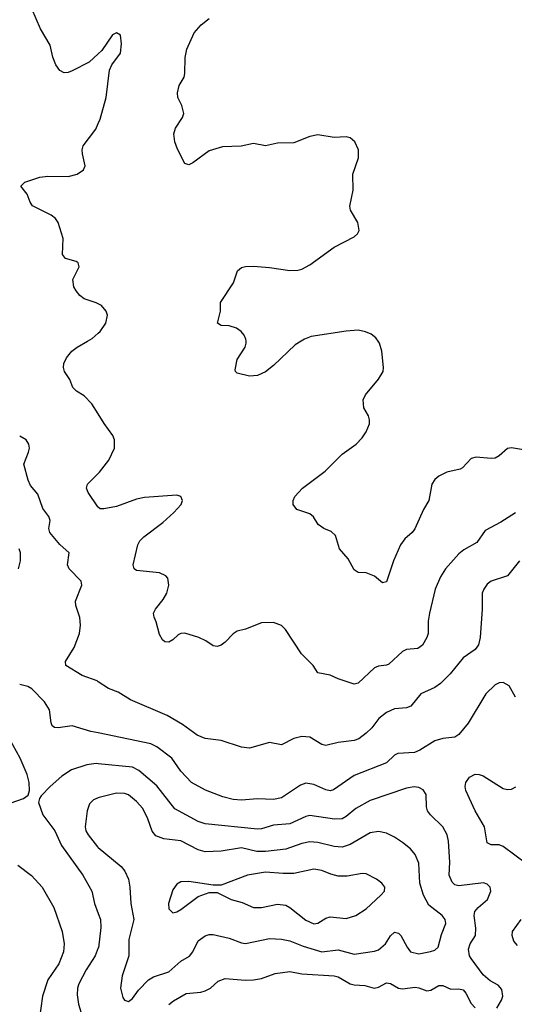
# Model space of a CAD drawing. Header units: inches. Extents: x 501419 to 657765, y 482282 to 547532.
# Tile 108 of 225: x 589610 to 592065, y 486709 to 491596. Entities that reach past the tile are written whole.
import ezdxf

# ---------------------------------------------------------------- set-up
doc = ezdxf.new("R2010")
doc.units = ezdxf.units.IN
doc.header["$MEASUREMENT"] = 0
for name, color, linetype in [('A5488', 7, 'Continuous'), ('A5489', 7, 'Continuous'), ('A5498', 7, 'Continuous'), ('A5499', 7, 'Continuous')]:
    doc.layers.add(name, color=color, linetype=linetype)

msp = doc.modelspace()

# ---------------------------------------------------------------- linework, layer by layer
at = {"layer": 'A5488', "color": 6}
for points, elevation in [([(590000, 489639.6), (589968.6, 489690), (589930, 489729.1), (589892.5, 489752.5), (589873.6, 489770), (589858.7, 489810), (589833.1, 489850), (589826.8, 489870), (589828.3, 489890), (589841.7, 489918.3), (589869.2, 489950), (589895, 489970), (589946.5, 490000)], 2200), ([(590000, 488310.4), (589994.2, 488314.2), (589920.3, 488340.3), (589838.8, 488390), (589836.6, 488410), (589880.4, 488479.6), (589906.7, 488550), (589911.2, 488591.2), (589909.3, 488629.3), (589888, 488688), (589887.3, 488710), (589918.1, 488790), (589915.5, 488810), (589855.3, 488870), (589847.9, 488890), (589854.9, 488950), (589810, 488991.8), (589760, 489050), (589755.2, 489070), (589761.3, 489110), (589754.8, 489130), (589725.4, 489170), (589700.5, 489240.5), (589663.9, 489283.9), (589651.3, 489310), (589630.3, 489390), (589654.2, 489450), (589659.1, 489470), (589656, 489490), (589641.5, 489510), (589610, 489529.2)], 2300), ([(590000, 489176.5), (589998, 489178), (589949.9, 489250), (589941.5, 489270), (589946.6, 489290), (590000, 489343.4)], 2200), ([(589604.3, 488870), (589614.7, 488910), (589613.5, 488950), (589607.8, 488970)], 2400), ([(590000, 488056.1), (589963.7, 488063.7), (589870, 488092), (589801.4, 488081.4), (589783.2, 488083.2), (589772, 488092), (589766.2, 488106.2), (589758.7, 488170), (589732.8, 488210), (589670, 488274.8), (589650, 488286.3), (589610, 488295.7)], 2400), ([(589530, 487695.3), (589629.2, 487730.8), (589652.6, 487747.4), (589658.6, 487770), (589656.6, 487810), (589647.4, 487850), (589612.4, 487930), (589557.1, 488030)], 2500), ([(590000, 487903), (589990, 487904), (589942.9, 487897.1), (589867.8, 487872.2), (589818.6, 487841.4), (589760.5, 487790), (589716.9, 487743.1), (589708.2, 487730), (589703.7, 487710), (589725.2, 487650), (589783.8, 487570), (589816.8, 487496.8), (589922.9, 487350), (589967.4, 487270), (589981.8, 487210), (590000, 487160.1)], 2500), ([(590000, 487734.7), (589975.6, 487724.4), (589956.7, 487703.3), (589945, 487670), (589934.4, 487590), (589938.5, 487570), (589949.6, 487550), (589996.8, 487490), (590000, 487487.4)], 2600), ([(589600.2, 487400.2), (589668.1, 487348.1), (589721.7, 487290), (589778.8, 487190), (589821, 487070), (589830, 487010), (589827.1, 486970), (589805, 486910), (589748.9, 486830), (589722.7, 486750), (589706.7, 486630)], 2400), ([(590000, 486988.9), (589985.1, 486950), (589939.2, 486880.8), (589904.2, 486810), (589897.3, 486790), (589896, 486756), (589901.6, 486710), (589919.6, 486650), (589922, 486590), (589927.4, 486570), (589975.2, 486490), (590000, 486436.1)], 2500)]:
    msp.add_lwpolyline(points, dxfattribs=dict(at, elevation=elevation))
at = {"layer": 'A5489', "color": 6, "elevation": 2200}
for points in [[(590000, 491426.1), (589955, 491385), (589870, 491342.2), (589850, 491333.9), (589830, 491331.9), (589810, 491343.7), (589790, 491371.4), (589774.6, 491410), (589760.6, 491470), (589712.5, 491550), (589669.8, 491649.8)], [(590000, 490185.3), (589990.2, 490190.2), (589929.7, 490209.7), (589907.7, 490227.7), (589890.2, 490250.2), (589878.3, 490270), (589874.3, 490305.7), (589904.9, 490370), (589902.6, 490382.6), (589899.8, 490390), (589890, 490395.2), (589837.7, 490410), (589821.7, 490430), (589825.4, 490510), (589801.1, 490590), (589787.6, 490610), (589766.4, 490626.4), (589672.9, 490672.9), (589661.3, 490690), (589647.1, 490730), (589615.6, 490770), (589636.1, 490790), (589710, 490813.6), (589750, 490820.1), (589850, 490818.3), (589895.7, 490830), (589927.2, 490850), (589934.3, 490870), (589921.2, 490930), (589919.9, 490950), (589924.8, 490970), (589987.8, 491052.2), (590000, 491080)], [(589946.5, 490000), (589970, 490013.7), (590000, 490039.9)]]:
    msp.add_lwpolyline(points, dxfattribs=at)
at = {"layer": 'A5498', "color": 6}
for points, elevation in [([(591006.4, 490000), (590977.7, 489982.3), (590870, 489880.4), (590830, 489848.9), (590790, 489829.9), (590750, 489826.6), (590690, 489841.5), (590680.4, 489850), (590678.7, 489858.7), (590689, 489910), (590728.3, 489970), (590734.3, 489990), (590733.4, 490000)], 2100), ([(592110, 489460.8), (592050, 489470.9), (592030, 489467.4), (591990, 489431.9), (591970, 489420.2), (591950, 489417.3), (591875.4, 489424.6), (591850, 489418), (591808.2, 489371.8), (591795.6, 489364.4), (591730, 489349.9), (591690, 489330.9), (591670, 489314.5), (591655.8, 489290), (591640.8, 489210), (591614.3, 489165.7), (591571.1, 489068.9), (591557.4, 489050), (591520.9, 489019.1), (591499.8, 488990), (591464.8, 488910), (591430, 488805.4), (591410, 488801), (591370, 488834), (591330, 488851.1), (591290, 488852.4), (591270, 488866.2), (591240.8, 488920.8), (591196.3, 488970), (591176.5, 489036.5), (591155.3, 489055.3), (591119.8, 489070), (591091.4, 489090), (591068.7, 489128.7), (591050, 489144.1), (590985, 489165), (590967.9, 489190), (590966.4, 489210), (590975.3, 489230), (591014, 489270), (591125.2, 489354.8), (591210, 489439.5), (591279, 489490), (591310, 489521.1), (591329.9, 489550), (591346.3, 489590), (591346.8, 489610), (591340.7, 489630), (591317.3, 489670), (591315.2, 489710), (591325.5, 489734.5), (591390, 489811.7), (591413.1, 489850), (591415.6, 489870), (591406.8, 489950), (591395.3, 489990), (591388.4, 490000)], 2100), ([(590000, 489343.4), (590006.6, 489350), (590051.6, 489410), (590080.4, 489470), (590081.2, 489510), (590072.8, 489532.8), (590030, 489591.3), (590000, 489639.6)], 2200), ([(592070, 489149.2), (591997.6, 489102.4), (591919.6, 489060.4), (591878.6, 489001.4), (591814.5, 488965.5), (591790, 488945.3), (591723.5, 488870), (591698, 488830), (591671.7, 488770), (591643.1, 488650), (591637.4, 488610), (591636.7, 488550), (591630.8, 488530), (591608.2, 488491.8), (591585.5, 488474.5), (591530, 488469.9), (591510, 488459.9), (591442.7, 488397.3), (591430, 488391.6), (591390, 488387.9), (591370, 488379.6), (591290, 488302.6), (591270, 488297.7), (591190, 488324.3), (591150, 488342.8), (591090, 488354.7), (591066.1, 488390), (591007.9, 488447.9), (590929.9, 488569.9), (590909.5, 488589.5), (590870, 488604), (590810, 488602.3), (590730, 488571.4), (590690, 488561), (590670, 488547.4), (590630, 488505.8), (590610, 488491.8), (590590, 488485.8), (590570, 488487.9), (590533.4, 488513.4), (590498.3, 488530), (590430, 488550.5), (590410, 488549.8), (590396.7, 488543.3), (590370, 488518.7), (590350, 488507.2), (590330, 488508.2), (590318, 488518), (590303.8, 488543.8), (590287.5, 488607.5), (590276.8, 488630), (590274.7, 488650), (590283.4, 488670), (590322, 488718), (590340.1, 488750), (590350.2, 488790), (590344.5, 488824.5), (590335.3, 488835.3), (590304.1, 488850), (590190, 488862.1), (590178.1, 488870), (590173.1, 488890), (590196.3, 488990), (590206.1, 489010), (590226.3, 489030), (590320, 489100), (590375.5, 489150), (590411.3, 489190), (590417.9, 489210), (590408.9, 489228.9), (590390, 489235.6), (590230, 489224.6), (590190, 489215.5), (590090, 489179.9), (590027.5, 489167.5), (590010, 489169), (590000, 489176.5)], 2200), ([(592089.9, 488910.1), (592030, 488835.7), (591950.1, 488810), (591930, 488794.6), (591913.1, 488770), (591905.8, 488750), (591905.8, 488670), (591895.9, 488530), (591887, 488493), (591870.3, 488470.3), (591810, 488429.2), (591746.6, 488350), (591698.3, 488301.7), (591670, 488282.2), (591600.2, 488250), (591550.8, 488189.2), (591530, 488180.4), (591470, 488174.8), (591430, 488156.9), (591391.9, 488128.1), (591358.1, 488081.9), (591330, 488054.2), (591292.7, 488027.3), (591270, 488018.2), (591190, 488008), (591130, 487994.3), (591110, 487999.2), (591050, 488034.2), (591010, 488038.8), (590970, 488028.6), (590910, 487996.9), (590850, 488008.3), (590750, 487980.3), (590710, 487985.3), (590610, 488017.9), (590530, 488028.7), (590490, 488044.8), (590418.1, 488098.1), (590341.9, 488141.9), (590160.6, 488220.6), (590098, 488258.1), (590050, 488277.3), (590000, 488310.4)], 2300), ([(592070, 488233.9), (592039.3, 488290), (592010, 488306.8), (591990, 488305.4), (591970, 488294.9), (591923.7, 488250), (591836.1, 488103.9), (591790, 488048.8), (591770, 488035.7), (591710, 488028.4), (591670, 488016.4), (591595.5, 487970), (591570, 487959.5), (591486.2, 487953.8), (591470, 487945.4), (591430, 487907.8), (591270, 487845.2), (591166.9, 487773.1), (591150, 487769.3), (591130, 487773.7), (591070, 487800.4), (591030, 487806.6), (591003.4, 487796.6), (590910, 487733.9), (590870, 487726.4), (590790, 487729.6), (590710, 487721.9), (590670, 487725), (590618.2, 487738.2), (590531.7, 487771.7), (590462.1, 487810), (590410, 487866.5), (590365, 487930), (590290, 487987.8), (590261.4, 488001.4), (590000, 488056.1)], 2400), ([(591977.7, 486690), (592001.3, 486730), (592006.9, 486750), (592002.6, 486782.6), (591984.8, 486804.8), (591945.3, 486825.3), (591910, 486854.7), (591850, 486936), (591842.4, 486950), (591836.8, 486983.2), (591846, 487010), (591872.1, 487050), (591873.3, 487086.7), (591864.9, 487150), (591869.4, 487170), (591885.6, 487190), (591931.6, 487230), (591948.6, 487270), (591945.1, 487290), (591930, 487305.8), (591911.5, 487311.5), (591790, 487296.5), (591770, 487302.6), (591755.9, 487315.9), (591741.4, 487350), (591744.7, 487415.3), (591738.2, 487518.2), (591732, 487550), (591709.7, 487590), (591647.9, 487650), (591634.2, 487670), (591628.6, 487690), (591626.4, 487750), (591613.1, 487773.1), (591590, 487785.2), (591568.2, 487788.2), (591530, 487781.5), (591350, 487720.8), (591278.5, 487681.5), (591230, 487640.6), (591210, 487629.5), (591171.7, 487628.3), (591050, 487645.5), (591030, 487641), (590950, 487604.3), (590870, 487598.5), (590810, 487579.5), (590790, 487577.8), (590530, 487604.6), (590496.5, 487616.5), (590380, 487680), (590290, 487794), (590201.6, 487870), (590170, 487886.7), (590000, 487903)], 2500), ([(592125.5, 487405.5), (592010, 487492.9), (591990, 487500.8), (591950, 487501.1), (591929.9, 487510), (591916.6, 487590), (591870, 487669.5), (591823.6, 487770), (591820.3, 487790), (591823.3, 487810), (591842.9, 487837.1), (591870, 487850.9), (591890, 487850.4), (591910, 487843.3), (592010, 487780.9), (592030, 487774.9), (592050, 487776.7), (592072, 487788)], 2400), ([(590000, 487487.4), (590113.7, 487393.7), (590131.6, 487370), (590149.7, 487329.7), (590157, 487290), (590162, 487210), (590176.4, 487130), (590152.3, 487030), (590151.8, 486950), (590118.4, 486850), (590110.1, 486790), (590122.1, 486742.1), (590130, 486729.5), (590150, 486723.4), (590170, 486738.6), (590200.2, 486779.8), (590250, 486830.7), (590273.7, 486846.3), (590350, 486870), (590410, 486923.6), (590452, 486948), (590470, 486968.8), (590496.4, 487023.6), (590530, 487049.8), (590550, 487056.1), (590570, 487055.8), (590650, 487037.8), (590710, 487013.9), (590730, 487010.8), (590850, 487035), (590910, 487033), (590950, 487024), (591016.9, 486996.9), (591110, 486969.8), (591190, 486979.2), (591270, 486957.3), (591370, 486972.9), (591390, 486980.1), (591424.8, 487010), (591450, 487049.5), (591470, 487067.4), (591490, 487062.6), (591501.9, 487050), (591532.1, 486992.1), (591550, 486970.1), (591590, 486960.4), (591649.5, 486970.5), (591670, 486978.5), (591687.2, 486992.8), (591704, 487056), (591725.1, 487110), (591722.2, 487130), (591707.3, 487150), (591641.1, 487201.1), (591613.3, 487250), (591596.2, 487310), (591590.1, 487410.1), (591573.1, 487453.1), (591550, 487480.1), (591510, 487512.7), (591470, 487539.2), (591430, 487557.7), (591390, 487566.6), (591350, 487560.5), (591250, 487502.9), (591210, 487489.4), (591170, 487492.7), (591090, 487512.4), (591050, 487515), (591010, 487507), (590930, 487478.5), (590830, 487467.7), (590787.5, 487467.5), (590710, 487486.5), (590610, 487468.6), (590530, 487466.2), (590495.4, 487475.4), (590410, 487520), (590325.2, 487530), (590285.9, 487545.9), (590268, 487568), (590246.5, 487630), (590220.7, 487680.7), (590190, 487716.1), (590150, 487749.1), (590130, 487755.8), (590090, 487756.3), (590003.7, 487736.3), (590000, 487734.7)], 2600), ([(590000, 487160.1), (590010.7, 487130.7), (590013.1, 487090), (590000.4, 486990), (590000, 486988.9)], 2500), ([(592080.5, 487000.5), (592063, 487023), (592054, 487050), (592055.3, 487070), (592098.8, 487130)], 2400), ([(590350, 486707.7), (590373.8, 486726.2), (590436.6, 486763.4), (590509.8, 486770.2), (590530, 486776.1), (590556.3, 486790), (590595.4, 486824.6), (590630, 486837.1), (590728.4, 486828.4), (590770, 486830), (590810, 486838), (590877.9, 486862.1), (590950, 486871.5), (591010, 486860.3), (591170.1, 486850.1), (591190, 486845.1), (591250.6, 486810.6), (591270, 486805), (591322.1, 486802.1), (591368.5, 486788.5), (591390, 486794.6), (591430, 486815.4), (591450, 486812.7), (591490, 486789.8), (591510, 486786.6), (591573.4, 486793.4), (591591.2, 486791.3), (591630, 486775.8), (591650, 486778.8), (591690, 486802.5), (591710, 486802.6), (591750, 486785.1), (591790, 486786.4), (591810, 486780.3), (591824.1, 486764.1), (591850, 486712.8), (591870, 486691)], 2500)]:
    msp.add_lwpolyline(points, dxfattribs=dict(at, elevation=elevation))
at = {"layer": 'A5498', "color": 6, "elevation": 2700}
msp.add_lwpolyline([(591070, 487379.6), (590970, 487359), (590918.2, 487358.2), (590830, 487365), (590741.2, 487350), (590610, 487300.6), (590570, 487299.9), (590450, 487318.9), (590410, 487316.2), (590390, 487304.8), (590370, 487277.4), (590347.8, 487210), (590350, 487183.5), (590370, 487162.9), (590390, 487168.1), (590410, 487180), (590496.2, 487243.8), (590550, 487263.9), (590590, 487264.8), (590659.4, 487230), (590714.8, 487214.8), (590770, 487189.8), (590810, 487189), (590890, 487206.1), (590930, 487200.5), (590950, 487190), (591030, 487126.4), (591070, 487109), (591090, 487111.6), (591130, 487136), (591150, 487142.5), (591230, 487135.5), (591278.5, 487150), (591330, 487182.8), (591401.5, 487250), (591420.2, 487270), (591422.2, 487290), (591407.5, 487310), (591380.5, 487330), (591330, 487357.4), (591310, 487358.8), (591234.7, 487345.3), (591190, 487345.5), (591154.5, 487354.5), (591110, 487373.6)], close=True, dxfattribs=at)
at = {"layer": 'A5499', "color": 6}
for points, elevation in [([(590733.4, 490000), (590732.6, 490010), (590724.1, 490030), (590709, 490049), (590685.7, 490065.7), (590650, 490076.4), (590610, 490078.4), (590591.2, 490090), (590606.3, 490150), (590607.3, 490192.7), (590670.6, 490289.4), (590690.7, 490349.3), (590710, 490366.3), (590730, 490371.8), (590770, 490372.2), (590850, 490366.8), (590950, 490351.4), (590990, 490352.6), (591010, 490358.1), (591050, 490379.9), (591170, 490466.4), (591270, 490517.5), (591287.1, 490532.9), (591294.9, 490550), (591287.6, 490590), (591252, 490650), (591248.9, 490670), (591265.7, 490750), (591262.8, 490830), (591291.6, 490910), (591291.6, 490950), (591272.9, 490990), (591250, 491009.9), (591230, 491014.6), (591170, 491010.6), (591090, 491023.7), (591050, 491016.7), (590970, 490984.4), (590890, 490983.2), (590830, 490969.6), (590770, 490981.6), (590709, 490969), (590615.9, 490964.1), (590550, 490945.2), (590470, 490885.8), (590450, 490876.2), (590430, 490882.4), (590393.7, 490953.7), (590380.7, 490990), (590375.8, 491030), (590383, 491057), (590418.5, 491110), (590424, 491130), (590414.5, 491170), (590394.2, 491210), (590392.7, 491232.7), (590402.2, 491270), (590425.6, 491310), (590430.4, 491329.6), (590431.9, 491408.1), (590439.9, 491450), (590476.1, 491530), (590510, 491571), (590550, 491601.9)], 2100), ([(590000, 491080), (590010, 491102.9), (590039.7, 491210), (590055.4, 491344.6), (590067.9, 491372.1), (590110.4, 491430.4), (590116, 491476), (590110, 491519.5), (590090, 491531.1), (590070, 491520.4), (590017.7, 491442.3), (590000, 491426.1)], 2200), ([(590000, 490039.9), (590010, 490048.7), (590036.9, 490090), (590045, 490130), (590039.6, 490150), (590016.7, 490176.7), (590000, 490185.3)], 2200), ([(591388.4, 490000), (591376.9, 490016.9), (591354.7, 490034.7), (591326.9, 490046.9), (591290, 490054.3), (591230.5, 490050.5), (591056.1, 490023.9), (591022.7, 490010), (591006.4, 490000)], 2100)]:
    msp.add_lwpolyline(points, dxfattribs=dict(at, elevation=elevation))

doc.saveas('drawing.dxf')
